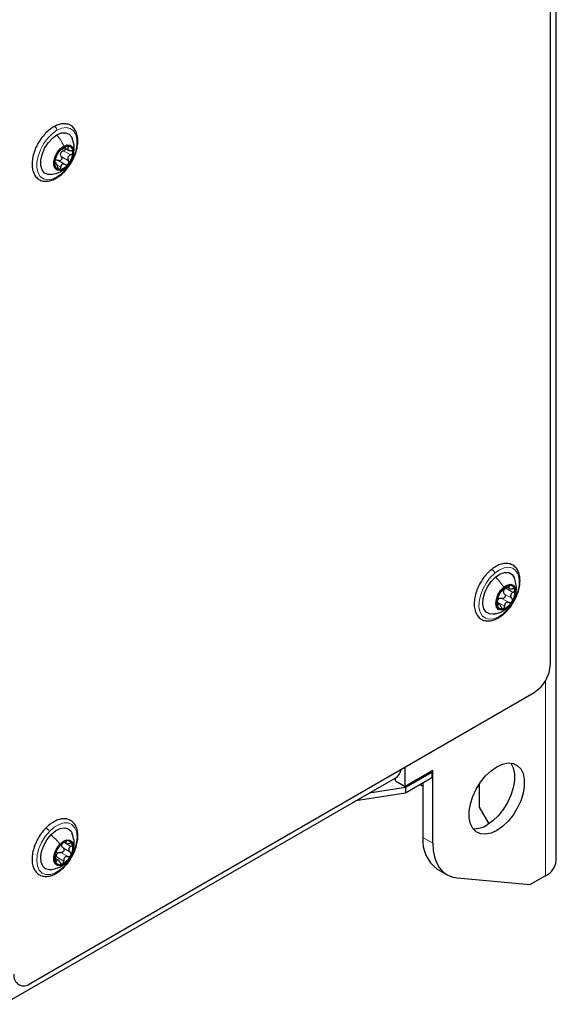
# Paper-space layout 'Blatt2' of a CAD drawing. Header units: millimetres. Extents: x 5 to 418, y 2 to 292.
# Tile 11 of 27: x 313 to 336, y 86 to 129. Entities that reach past the tile are written whole.
import ezdxf

# ---------------------------------------------------------------- set-up
doc = ezdxf.new("R2010")
doc.units = ezdxf.units.MM

psp = doc.layouts.new('Blatt2')

# ---------------------------------------------------------------- linework, layer by layer
at = {"color": 7, "linetype": 'Continuous', "lineweight": 25}
for p, q in [((336.0638, 92.6585), (336.0638, 195.5426)), ((335.8073, 101.1915), (335.8073, 185.4585)), ((314.6653, 123.6409), (314.8466, 123.5362)), ((314.3077, 122.9637), (314.2492, 122.9974)), ((314.7042, 122.9126), (314.3906, 123.0936)), ((333.893, 104.5586), (334.0207, 104.4849)), ((333.5923, 103.8019), (333.4831, 103.8649)), ((313.1799, 87.3124), (335.1002, 99.9667)), ((329.4858, 95.8763), (329.4858, 96.7256)), ((330.6879, 96.5703), (329.4858, 95.8763)), ((330.6455, 96.4968), (329.5072, 95.8397)), ((330.603, 96.5213), (330.6455, 96.4968)), ((330.6455, 96.4968), (330.6455, 96.2518)), ((330.6879, 93.4153), (330.6879, 96.5703)), ((312.0206, 86.4145), (329.0544, 96.2479)), ((329.0615, 96.1213), (329.0615, 96.2521)), ((329.0615, 96.1213), (329.4858, 95.8763)), ((330.6455, 96.2518), (329.5072, 95.5947)), ((330.1495, 95.9655), (330.2636, 95.8996)), ((330.2636, 96.0314), (330.2636, 93.6602)), ((332.7102, 95.9845), (332.7102, 94.9772)), ((329.5072, 95.5947), (327.3431, 95.26)), ((329.5072, 95.8397), (327.9227, 95.5946)), ((329.5072, 95.8397), (329.5072, 95.5947)), ((332.7102, 94.9772), (333.126, 94.2571)), ((314.6448, 93.46), (314.7389, 93.4056)), ((314.4093, 92.6738), (314.2654, 92.7568)), ((330.8851, 92.2867), (331.3093, 92.0418)), ((331.7485, 91.9062), (334.9305, 91.6216)), ((335.5952, 92.0054), (334.9305, 91.6216))]:
    psp.add_line(p, q, dxfattribs=at)
at = {"color": 7, "linetype": 'Continuous', "lineweight": 18}
for p, q in [((314.7613, 123.7047), (314.8412, 123.6586)), ((314.5291, 123.2565), (314.8402, 123.0769)), ((314.6302, 123.5163), (314.9413, 123.3367)), ((314.2297, 122.9753), (314.2712, 122.9513)), ((314.3541, 122.8822), (314.505, 122.7951)), ((333.8724, 104.4995), (334.1835, 104.3199)), ((333.9742, 104.5898), (334.0137, 104.567)), ((333.5323, 104.0788), (333.5578, 104.036)), ((333.6985, 104.0566), (334.0096, 103.877)), ((333.812, 104.2425), (334.1231, 104.0629)), ((333.5017, 103.8924), (333.8128, 103.7128)), ((333.5051, 103.7882), (333.5294, 103.7741)), ((335.5952, 100.4859), (335.5952, 92.0054)), ((314.6351, 93.4571), (314.9463, 93.2774)), ((314.7155, 93.4721), (314.7312, 93.463)), ((330.2636, 93.6602), (330.6879, 93.4153)), ((314.3038, 93.0543), (314.3681, 92.9734)), ((314.5104, 93.0151), (314.8215, 92.8355)), ((314.606, 93.2099), (314.9171, 93.0303)), ((314.2773, 92.6588), (314.3235, 92.6321)), ((314.3231, 92.8209), (314.6342, 92.6413)), ((314.77, 92.6092), (314.7975, 92.6291))]:
    psp.add_line(p, q, dxfattribs=at)
at = {"color": 7, "linetype": 'Continuous', "lineweight": 18, "flags": 128}
for points in [[(314.3379, 122.3736), (314.1282, 122.2824), (313.9307, 122.2554), (313.7569, 122.2941), (313.617, 122.3964), (313.5192, 122.5562), (313.469, 122.7643), (313.4693, 123.0086), (313.5203, 123.2749), (313.6189, 123.5478), (313.7594, 123.8113), (313.9335, 124.0501), (314.1313, 124.2504), (314.3412, 124.4005)], [(314.3412, 124.4005), (314.551, 124.4918), (314.7485, 124.5188), (314.9222, 124.4801), (315.0621, 124.3778), (315.16, 124.218), (315.2102, 124.0099), (315.2098, 123.7655), (315.1588, 123.4992), (315.0602, 123.2264), (314.9198, 122.9629), (314.7456, 122.7241), (314.5478, 122.5238), (314.3379, 122.3736)], [(333.3822, 105.1565), (333.5926, 105.3019), (333.8018, 105.3878), (333.9977, 105.4092), (334.1689, 105.3649), (334.3055, 105.2574), (334.3995, 105.0931), (334.4455, 104.8814), (334.4407, 104.6346), (334.3855, 104.3671), (334.2831, 104.0945), (334.1394, 103.8325), (333.9628, 103.5964), (333.7635, 103.4)], [(333.7635, 103.4), (333.5532, 103.2546), (333.3439, 103.1687), (333.148, 103.1473), (332.9768, 103.1916), (332.8403, 103.299), (332.7463, 103.4634), (332.7003, 103.6751), (332.7051, 103.9219), (332.7602, 104.1894), (332.8627, 104.462), (333.0064, 104.724), (333.183, 104.96), (333.3822, 105.1565)], [(314.0157, 93.929), (314.2201, 94.1091), (314.4314, 94.235), (314.6374, 94.2993), (314.8261, 94.2983), (314.9865, 94.232), (315.1094, 94.1042), (315.1875, 93.9225), (315.2163, 93.6973), (315.1941, 93.4418), (315.1223, 93.1707), (315.005, 92.9), (314.8491, 92.6452), (314.6635, 92.4212)], [(314.6635, 92.4212), (314.4591, 92.241), (314.2477, 92.1151), (314.0417, 92.0508), (313.853, 92.0519), (313.6926, 92.1182), (313.5698, 92.246), (313.4917, 92.4277), (313.4629, 92.6529), (313.485, 92.9084), (313.5568, 93.1794), (313.6741, 93.4502), (313.8301, 93.705), (314.0157, 93.929)]]:
    psp.add_lwpolyline(points, dxfattribs=at)
at = {"color": 7, "linetype": 'Continuous', "lineweight": 25, "flags": 128}
for points in [[(314.0917, 122.4793), (313.9562, 122.4797), (313.8043, 122.5445), (313.6958, 122.6776), (313.6395, 122.8682), (313.6399, 123.1009), (313.6969, 123.3567), (313.806, 123.615), (313.9584, 123.8548), (314.1416, 124.0567), (314.3409, 124.2044)], [(314.3409, 124.2044), (314.54, 124.2859), (314.723, 124.2945), (314.8748, 124.2297), (314.9833, 124.0965), (314.9974, 124.0662)], [(314.6357, 122.7122), (314.4868, 122.6569), (314.356, 122.6689), (314.2589, 122.747), (314.2075, 122.8815), (314.2077, 123.0564), (314.2597, 123.2504), (314.3572, 123.4403), (314.4883, 123.6031), (314.6374, 123.7191)], [(314.6374, 123.7191), (314.7863, 123.7744), (314.9172, 123.7623), (315.0142, 123.6843), (315.0657, 123.5498), (315.0654, 123.3749), (315.0134, 123.1809), (314.9159, 122.991), (314.7848, 122.8282), (314.6357, 122.7122)], [(333.4566, 103.4057), (333.3291, 103.371), (333.1519, 103.3791), (333.0089, 103.4601), (332.9116, 103.6073), (332.8678, 103.8089), (332.8812, 104.0485), (332.9506, 104.3068), (333.0704, 104.5627), (333.2309, 104.7955), (333.4191, 104.9865)], [(333.4191, 104.9865), (333.6198, 105.1201), (333.8167, 105.1854), (333.9938, 105.1773), (334.1368, 105.0964), (334.2329, 104.9522)], [(333.9646, 103.6705), (333.8134, 103.5755), (333.6691, 103.5445), (333.549, 103.5814), (333.4676, 103.6816), (333.4347, 103.8331), (333.4543, 104.0177), (333.524, 104.2129), (333.6355, 104.3954), (333.7752, 104.5431)], [(333.7752, 104.5431), (333.9263, 104.6381), (334.0706, 104.6691), (334.1907, 104.6322), (334.2721, 104.5319), (334.305, 104.3804), (334.2854, 104.1959), (334.2157, 104.0006), (334.1043, 103.8182), (333.9646, 103.6705)], [(333.7238, 94.1399), (333.4739, 93.9653), (333.224, 93.8513), (332.9849, 93.803), (332.7673, 93.8225), (332.5806, 93.9088), (332.4328, 94.0583), (332.3306, 94.2644), (332.2784, 94.5181), (332.2784, 94.8083), (332.3306, 95.1223), (332.4328, 95.4465), (332.5806, 95.7665), (332.7673, 96.0685), (332.9849, 96.3392), (333.224, 96.5669), (333.4739, 96.7415), (333.7238, 96.8554), (333.9628, 96.9037), (334.1804, 96.8843), (334.3672, 96.7979), (334.5149, 96.6484), (334.6171, 96.4423), (334.6694, 96.1886), (334.6694, 95.8984), (334.6171, 95.5844), (334.5149, 95.2603), (334.3672, 94.9402), (334.1804, 94.6383), (333.9628, 94.3675), (333.7238, 94.1399)], [(334.0848, 96.9015), (334.0906, 96.8933), (334.1929, 96.6872), (334.2451, 96.4335), (334.2451, 96.1433), (334.1929, 95.8293), (334.0906, 95.5052), (333.9429, 95.1852), (333.7562, 94.8832), (333.5385, 94.6124), (333.2995, 94.3848), (333.0496, 94.2102)], [(314.0839, 92.2662), (314.014, 92.2623), (313.8504, 92.3031), (313.7263, 92.4145), (313.652, 92.5876), (313.6333, 92.8082), (313.6719, 93.0586), (313.7646, 93.3184), (313.9038, 93.5666), (314.0783, 93.7831)], [(314.0783, 93.7831), (314.2741, 93.9503), (314.4751, 94.0547), (314.6651, 94.0879), (314.8288, 94.0471), (314.9528, 93.9356), (314.9968, 93.8556)], [(314.7975, 92.6291), (314.6493, 92.5082), (314.4996, 92.4471), (314.3665, 92.4531), (314.2659, 92.5255), (314.21, 92.6556), (314.2056, 92.8276), (314.2531, 93.0209), (314.3469, 93.2121), (314.4756, 93.3781)], [(314.4756, 93.3781), (314.6238, 93.499), (314.7735, 93.5602), (314.9066, 93.5542), (315.0072, 93.4818), (315.0631, 93.3517), (315.0675, 93.1797), (315.02, 92.9864), (314.9262, 92.7952), (314.7975, 92.6291)], [(330.6879, 93.4153), (330.706, 93.106), (330.7602, 92.823), (330.8494, 92.5711), (330.9721, 92.3545), (331.1262, 92.1771), (331.3092, 92.0418), (331.5178, 91.951), (331.7485, 91.9062)]]:
    psp.add_lwpolyline(points, dxfattribs=at)
at = {"color": 7, "linetype": 'Continuous', "lineweight": 25}
for centre, radius, start, end in [((314.8644, 123.2169), 0.5098, 93.28875, 146.52079), ((314.7891, 123.4835), 0.2467, 350.64446, 79.23112), ((315.1, 122.9471), 0.8604, 140.1755, 177.28415), ((314.8042, 123.2944), 0.3155, 152.81252, 164.64761), ((314.1731, 123.4842), 0.8604, 320.17561, 357.28419), ((314.484, 122.9478), 0.2467, 170.64443, 259.23135), ((314.4087, 123.2144), 0.5098, 273.28895, 326.52059), ((334.195, 103.9713), 0.6728, 107.87366, 151.81619), ((334.0427, 104.4032), 0.2153, 6.97798, 104.55937), ((333.5294, 104.3339), 0.7332, 326.05953, 7.47447), ((334.2104, 103.8796), 0.7333, 146.06051, 187.47352), ((333.715, 103.8477), 0.2453, 122.84359, 136.84851), ((334.0295, 104.3202), 0.2678, 160.16096, 173.3707), ((333.697, 103.8104), 0.2153, 186.97828, 284.55977), ((333.5447, 104.2423), 0.6728, 287.8742, 331.81609), ((334.2721, 101.2613), 1.5368, 302.60547, 357.39444), ((328.754, 96.7326), 0.5703, 301.78679, 349.28364), ((332.5015, 95.0565), 1.0083, 266.43068, 302.93017), ((315.0389, 92.788), 0.7814, 116.20248, 155.84333), ((314.7688, 93.3091), 0.2248, 165.84699, 180.6923), ((314.8022, 93.2969), 0.2206, 23.51492, 119.40837), ((314.4119, 93.2088), 0.6183, 329.98095, 16.5582), ((331.7728, 93.5157), 1.5161, 174.52948, 234.15837), ((314.8612, 92.7985), 0.6183, 149.98059, 196.55835), ((314.574, 92.7747), 0.2862, 129.70622, 142.33981), ((314.2342, 93.2192), 0.7814, 296.20263, 335.84306), ((314.4709, 92.7103), 0.2207, 203.51513, 299.40767), ((335.2631, 92.7383), 0.8047, 294.3746, 354.30512), ((312.9039, 87.6508), 0.4367, 170.7859, 309.20334)]:
    psp.add_arc(centre, radius, start, end, dxfattribs=at)
for points, knots in [([(314.1965, 124.5535), (314.1584, 124.53), (314.0441, 124.4593), (313.8702, 124.3082), (313.6841, 124.0962), (313.5238, 123.8544), (313.3956, 123.5945), (313.3051, 123.3272), (313.257, 123.0631), (313.2549, 122.8122), (313.3026, 122.5851), (313.4027, 122.3951), (313.5505, 122.2593), (313.7302, 122.1874), (313.9265, 122.1781), (314.1265, 122.2226), (314.2504, 122.2865), (314.3129, 122.3186)], [0, 0, 0, 0, 0.0383977, 0.1151932, 0.1963733, 0.2798015, 0.3631893, 0.4442698, 0.5211159, 0.5924911, 0.6580978, 0.7182173, 0.7736779, 0.826625, 0.8807427, 0.9399253, 1, 1, 1, 1]), ([(314.3129, 122.3186), (314.351, 122.3422), (314.4654, 122.4128), (314.6393, 122.5639), (314.8253, 122.776), (314.9856, 123.0177), (315.1139, 123.2776), (315.2043, 123.545), (315.2525, 123.8091), (315.2546, 124.0599), (315.2069, 124.287), (315.1067, 124.477), (314.9589, 124.6129), (314.7792, 124.6847), (314.5829, 124.694), (314.383, 124.6495), (314.259, 124.5857), (314.1965, 124.5535)], [0, 0, 0, 0, 0.0383977, 0.1151935, 0.1963735, 0.2798017, 0.3631891, 0.4442695, 0.5211157, 0.5924913, 0.6580975, 0.718217, 0.7736778, 0.8266249, 0.8807428, 0.9399253, 1, 1, 1, 1]), ([(314.8352, 123.7259), (314.8257, 123.7254), (314.8044, 123.7245), (314.7724, 123.7114), (314.7392, 123.6939), (314.7183, 123.6786), (314.7078, 123.6709)], [0, 0, 0, 0, 0.2005975, 0.4503652, 0.7248563, 1, 1, 1, 1]), ([(314.8412, 123.6586), (314.8467, 123.6662), (314.8566, 123.6795), (314.8638, 123.7016), (314.8552, 123.7221), (314.8422, 123.7246), (314.8352, 123.7259)], [0, 0, 0, 0, 0.3234404, 0.5720434, 0.7684456, 1, 1, 1, 1]), ([(315.0707, 123.4572), (315.0812, 123.5197), (315.1156, 123.726), (315.0458, 123.9269), (314.9972, 124.0669)], [0, 0, 0, 0, 0.3026829, 1, 1, 1, 1]), ([(314.2715, 123.1294), (314.2801, 123.152), (314.2936, 123.1874), (314.311, 123.2362), (314.3253, 123.2743), (314.3396, 123.3101), (314.3559, 123.3479), (314.3664, 123.3739), (314.3726, 123.3892)], [0, 0, 0, 0, 0.2603313, 0.4079714, 0.5573119, 0.6984507, 0.8223358, 1, 1, 1, 1]), ([(314.4392, 123.4981), (314.4312, 123.4878), (314.4157, 123.4678), (314.3968, 123.4378), (314.3821, 123.4119), (314.3754, 123.3959), (314.3726, 123.3892)], [0, 0, 0, 0, 0.3052472, 0.59279, 0.830149, 1, 1, 1, 1]), ([(314.5291, 123.2565), (314.5349, 123.2456), (314.5466, 123.2233), (314.5508, 123.1847), (314.5438, 123.1463), (314.525, 123.112), (314.4966, 123.0867), (314.4623, 123.0742), (314.4265, 123.0751), (314.4059, 123.0855), (314.3955, 123.0907)], [0, 0, 0, 0, 0.1256294, 0.2545117, 0.3871221, 0.5190281, 0.6459505, 0.7666545, 0.8828685, 1, 1, 1, 1]), ([(314.5063, 123.555), (314.5036, 123.555), (314.4948, 123.5549), (314.4807, 123.5418), (314.4606, 123.5241), (314.4469, 123.5075), (314.4392, 123.4981)], [0, 0, 0, 0, 0.0874929, 0.2861737, 0.6000701, 1, 1, 1, 1]), ([(314.5291, 123.2565), (314.5188, 123.2753), (314.4981, 123.313), (314.4993, 123.3562), (314.4999, 123.3779)], [0, 0, 0, 0, 0.4955308, 1, 1, 1, 1]), ([(314.5063, 123.555), (314.5132, 123.5554), (314.5275, 123.5563), (314.5488, 123.569), (314.575, 123.5829), (314.606, 123.6017), (314.6519, 123.63), (314.6854, 123.6545), (314.7078, 123.6709)], [0, 0, 0, 0, 0.0873381, 0.181481, 0.3105602, 0.4692025, 0.6445238, 1, 1, 1, 1]), ([(314.5235, 123.4386), (314.5381, 123.4557), (314.5674, 123.4902), (314.6092, 123.5075), (314.6302, 123.5163)], [0, 0, 0, 0, 0.4973555, 1, 1, 1, 1]), ([(314.7186, 123.6101), (314.7176, 123.6034), (314.7146, 123.5844), (314.6951, 123.5577), (314.6664, 123.5319), (314.6423, 123.5215), (314.6302, 123.5163)], [0, 0, 0, 0, 0.1489435, 0.4225013, 0.7092095, 1, 1, 1, 1]), ([(314.9413, 123.3367), (314.9156, 123.3251), (314.8771, 123.3078), (314.8384, 123.2671), (314.8176, 123.231), (314.8085, 123.1908), (314.8098, 123.1367), (314.8281, 123.1007), (314.8402, 123.0769)], [0, 0, 0, 0, 0.2559572, 0.3839057, 0.5099458, 0.6347157, 0.7585069, 1, 1, 1, 1]), ([(314.8412, 123.6586), (314.8291, 123.6424), (314.812, 123.6194), (314.8087, 123.5822), (314.8187, 123.5575), (314.8403, 123.5385), (314.881, 123.519), (314.9167, 123.5165), (314.9416, 123.5148)], [0, 0, 0, 0, 0.24377642, 0.34645966, 0.44749807, 0.56170047, 0.69435998, 1, 1, 1, 1]), ([(314.9413, 123.3367), (314.9534, 123.3419), (314.9773, 123.3522), (315.0063, 123.3779), (315.0277, 123.4086), (315.031, 123.4321), (315.0325, 123.4434)], [0, 0, 0, 0, 0.263598, 0.5247921, 0.7733626, 1, 1, 1, 1]), ([(315.0325, 123.4434), (315.0312, 123.4538), (315.0286, 123.4744), (315.0064, 123.4985), (314.9762, 123.5125), (314.9535, 123.514), (314.9416, 123.5148)], [0, 0, 0, 0, 0.2389667, 0.4737069, 0.7246981, 1, 1, 1, 1]), ([(314.2715, 123.1294), (314.2676, 123.1191), (314.2593, 123.0969), (314.2498, 123.0615), (314.2424, 123.0246), (314.2412, 122.9997), (314.2406, 122.9879)], [0, 0, 0, 0, 0.2274221, 0.4873961, 0.7558399, 1, 1, 1, 1]), ([(314.2406, 122.9879), (314.241, 122.979), (314.2418, 122.9645), (314.2464, 122.9448), (314.2622, 122.9399), (314.2679, 122.9471), (314.2712, 122.9513)], [0, 0, 0, 0, 0.3956764, 0.6427075, 0.7914493, 1, 1, 1, 1]), ([(314.3717, 122.8074), (314.3667, 122.834), (314.3594, 122.8724), (314.3414, 122.918), (314.3275, 122.9437), (314.3137, 122.961), (314.2914, 122.9718), (314.2793, 122.9595), (314.2712, 122.9513)], [0, 0, 0, 0, 0.3793023, 0.5473488, 0.6862299, 0.7880276, 0.859026, 1, 1, 1, 1]), ([(314.2862, 123.1127), (314.305, 123.1146), (314.3436, 123.1184), (314.3779, 123.1001), (314.3955, 123.0907)], [0, 0, 0, 0, 0.4863317, 1, 1, 1, 1]), ([(314.7066, 122.9111), (314.6846, 122.9219), (314.652, 122.9378), (314.6042, 122.9363), (314.5711, 122.9248), (314.5439, 122.9017), (314.5164, 122.8593), (314.5096, 122.8212), (314.505, 122.7951)], [0, 0, 0, 0, 0.248437, 0.3680311, 0.485107, 0.6045001, 0.7300356, 1, 1, 1, 1]), ([(314.7066, 122.9111), (314.7169, 122.9059), (314.7375, 122.8955), (314.7732, 122.8947), (314.8079, 122.9067), (314.8251, 122.9242), (314.8339, 122.9331)], [0, 0, 0, 0, 0.2427467, 0.4849954, 0.7356908, 1, 1, 1, 1]), ([(314.8339, 122.9331), (314.841, 122.9441), (314.8553, 122.9661), (314.8618, 123.005), (314.8578, 123.0436), (314.846, 123.0659), (314.8402, 123.0769)], [0, 0, 0, 0, 0.2540281, 0.5090022, 0.7579041, 1, 1, 1, 1]), ([(314.0892, 122.4789), (314.1718, 122.494), (314.326, 122.5221), (314.4656, 122.5932), (314.5305, 122.6262)], [0, 0, 0, 0, 0.5354284, 1, 1, 1, 1]), ([(314.3717, 122.8074), (314.3741, 122.7948), (314.3786, 122.7706), (314.3927, 122.739), (314.4116, 122.7135), (314.4297, 122.7079), (314.4379, 122.7054)], [0, 0, 0, 0, 0.2969329, 0.5703705, 0.8045958, 1, 1, 1, 1]), ([(314.4379, 122.7054), (314.4462, 122.7063), (314.464, 122.7084), (314.4846, 122.7305), (314.4991, 122.7598), (314.503, 122.7829), (314.505, 122.7951)], [0, 0, 0, 0, 0.1986517, 0.4282771, 0.6982262, 1, 1, 1, 1]), ([(314.5279, 122.6247), (314.5916, 122.6634), (314.6755, 122.7144), (314.7403, 122.7873), (314.7559, 122.8049)], [0, 0, 0, 0, 0.75845762, 1, 1, 1, 1]), ([(333.2205, 105.2976), (333.1845, 105.2659), (333.0774, 105.1718), (332.9199, 104.9896), (332.7589, 104.7488), (332.6303, 104.4889), (332.5393, 104.2216), (332.4906, 103.9574), (332.4879, 103.7064), (332.535, 103.4789), (332.6345, 103.2884), (332.7818, 103.1517), (332.9611, 103.0791), (333.1576, 103.0687), (333.3639, 103.1162), (333.5691, 103.2135), (333.6932, 103.3089), (333.7555, 103.3568)], [0, 0, 0, 0, 0.04113685, 0.1222043, 0.20561924, 0.28902238, 0.37014571, 0.44705484, 0.51850288, 0.58417957, 0.64436403, 0.69987473, 0.75283163, 0.80691332, 0.86601271, 0.93272395, 1, 1, 1, 1]), ([(333.7555, 103.3568), (333.7916, 103.3885), (333.8986, 103.4827), (334.0562, 103.6648), (334.2172, 103.9056), (334.3458, 104.1655), (334.4368, 104.4328), (334.4855, 104.697), (334.4881, 104.9481), (334.4411, 105.1756), (334.3416, 105.3661), (334.1943, 105.5027), (334.015, 105.5753), (333.8185, 105.5858), (333.6122, 105.5382), (333.4069, 105.4409), (333.2828, 105.3455), (333.2205, 105.2976)], [0, 0, 0, 0, 0.0411369, 0.1222039, 0.2056189, 0.2890223, 0.3701455, 0.4470546, 0.5185027, 0.5841792, 0.6443637, 0.6998745, 0.7528322, 0.8069139, 0.8660125, 0.9327246, 1, 1, 1, 1]), ([(334.2825, 104.204), (334.2884, 104.2184), (334.3266, 104.3106), (334.3299, 104.4835), (334.3141, 104.7254), (334.2601, 104.8754), (334.2294, 104.9605)], [0, 0, 0, 0, 0.0602478, 0.3862769, 0.6516108, 1, 1, 1, 1]), ([(333.6699, 104.3713), (333.6787, 104.3772), (333.6952, 104.3881), (333.7189, 104.4087), (333.745, 104.4303), (333.7748, 104.4552), (333.8166, 104.4897), (333.8468, 104.5174), (333.8667, 104.5355)], [0, 0, 0, 0, 0.1240586, 0.2312546, 0.3658877, 0.5212606, 0.685267, 1, 1, 1, 1]), ([(333.7776, 104.4111), (333.7896, 104.4292), (333.8142, 104.4662), (333.8528, 104.4883), (333.8724, 104.4995)], [0, 0, 0, 0, 0.490522, 1, 1, 1, 1]), ([(333.9886, 104.6115), (333.9785, 104.6084), (333.9566, 104.6016), (333.9256, 104.583), (333.8947, 104.5611), (333.8758, 104.5439), (333.8667, 104.5355)], [0, 0, 0, 0, 0.2163397, 0.4736544, 0.7429996, 1, 1, 1, 1]), ([(334.0137, 104.567), (334.0176, 104.5735), (334.0242, 104.5845), (334.0256, 104.6046), (334.0084, 104.6154), (333.996, 104.613), (333.9886, 104.6115)], [0, 0, 0, 0, 0.30070828, 0.51170412, 0.70642272, 1, 1, 1, 1]), ([(334.0137, 104.567), (334.0052, 104.5527), (333.9932, 104.5326), (333.9997, 104.502), (334.0167, 104.4854), (334.0423, 104.4751), (334.0876, 104.4669), (334.1243, 104.4712), (334.15, 104.4743)], [0, 0, 0, 0, 0.2103201, 0.2970124, 0.3922779, 0.5128685, 0.6593002, 1, 1, 1, 1]), ([(334.2564, 104.4293), (334.2529, 104.4382), (334.2458, 104.4563), (334.2183, 104.4723), (334.1855, 104.4785), (334.1623, 104.4757), (334.15, 104.4743)], [0, 0, 0, 0, 0.2187774, 0.4497207, 0.7103729, 1, 1, 1, 1]), ([(334.1835, 104.3199), (334.1947, 104.3265), (334.2167, 104.3395), (334.2415, 104.3669), (334.2579, 104.3977), (334.2569, 104.4192), (334.2564, 104.4293)], [0, 0, 0, 0, 0.2779021, 0.5439615, 0.7864915, 1, 1, 1, 1]), ([(333.4959, 103.9284), (333.5026, 103.9538), (333.5129, 103.9927), (333.5245, 104.0451), (333.5334, 104.0836), (333.5415, 104.1182), (333.5502, 104.1514), (333.5542, 104.1733), (333.5564, 104.1854)], [0, 0, 0, 0, 0.2980018, 0.4567449, 0.6101173, 0.7472996, 0.8600289, 1, 1, 1, 1]), ([(333.5017, 103.8924), (333.5026, 103.9148), (333.5044, 103.9585), (333.5256, 103.9968), (333.536, 104.0154)], [0, 0, 0, 0, 0.5112769, 1, 1, 1, 1]), ([(333.602, 104.289), (333.5955, 104.2779), (333.5832, 104.257), (333.5695, 104.2273), (333.5599, 104.2041), (333.5574, 104.1905), (333.5564, 104.1854)], [0, 0, 0, 0, 0.33971375, 0.63770815, 0.86219777, 1, 1, 1, 1]), ([(333.5819, 104.0538), (333.6011, 104.06), (333.6396, 104.0725), (333.6788, 104.062), (333.6985, 104.0566)], [0, 0, 0, 0, 0.4965954, 1, 1, 1, 1]), ([(333.6699, 104.3713), (333.6662, 104.3688), (333.6561, 104.362), (333.6409, 104.3443), (333.6215, 104.3197), (333.6089, 104.2997), (333.602, 104.289)], [0, 0, 0, 0, 0.1229995, 0.3418603, 0.6450208, 1, 1, 1, 1]), ([(333.812, 104.2425), (333.8195, 104.2333), (333.8348, 104.2145), (333.8449, 104.1782), (333.8431, 104.1399), (333.8286, 104.1034), (333.803, 104.0737), (333.7699, 104.0549), (333.7332, 104.0481), (333.71, 104.0538), (333.6985, 104.0566)], [0, 0, 0, 0, 0.1200595, 0.2427329, 0.3709205, 0.5024298, 0.6332108, 0.7599939, 0.8811559, 1, 1, 1, 1]), ([(333.812, 104.2425), (333.7987, 104.2583), (333.772, 104.2898), (333.7663, 104.3306), (333.7635, 104.3511)], [0, 0, 0, 0, 0.49940322, 1, 1, 1, 1]), ([(334.1835, 104.3199), (334.1597, 104.3054), (334.1242, 104.2838), (334.0914, 104.2399), (334.0761, 104.2031), (334.0732, 104.1641), (334.0832, 104.1134), (334.1072, 104.0831), (334.1231, 104.0629)], [0, 0, 0, 0, 0.2633334, 0.3916079, 0.5160605, 0.6382736, 0.7597796, 1, 1, 1, 1]), ([(334.1377, 103.9246), (334.1434, 103.9364), (334.1547, 103.9597), (334.1559, 103.9985), (334.146, 104.0348), (334.1307, 104.0536), (334.1231, 104.0629)], [0, 0, 0, 0, 0.261664, 0.5162877, 0.7610275, 1, 1, 1, 1]), ([(333.3102, 103.3685), (333.4253, 103.3921), (333.5961, 103.4271), (333.7968, 103.5327), (333.8833, 103.5979), (333.9246, 103.629)], [0, 0, 0, 0, 0.5187433, 0.7703266, 1, 1, 1, 1]), ([(333.4959, 103.9284), (333.4929, 103.9167), (333.4865, 103.8925), (333.4811, 103.8551), (333.4786, 103.8184), (333.4819, 103.795), (333.4834, 103.7842)], [0, 0, 0, 0, 0.2483826, 0.5157284, 0.7766319, 1, 1, 1, 1]), ([(333.4834, 103.7842), (333.4851, 103.7766), (333.4881, 103.7642), (333.5028, 103.7504), (333.5201, 103.7582), (333.5259, 103.7681), (333.5294, 103.7741)], [0, 0, 0, 0, 0.3231825, 0.5258843, 0.7170178, 1, 1, 1, 1]), ([(333.6658, 103.6813), (333.6571, 103.7059), (333.6446, 103.7412), (333.6181, 103.7797), (333.5987, 103.7993), (333.578, 103.8095), (333.5491, 103.8054), (333.5376, 103.787), (333.5294, 103.7741)], [0, 0, 0, 0, 0.3525395, 0.5047585, 0.629549, 0.7251894, 0.8062031, 1, 1, 1, 1]), ([(333.6658, 103.6813), (333.6699, 103.6696), (333.6778, 103.6472), (333.6974, 103.6199), (333.7228, 103.601), (333.742, 103.6017), (333.7512, 103.602)], [0, 0, 0, 0, 0.2924904, 0.5576787, 0.7890787, 1, 1, 1, 1]), ([(333.7512, 103.602), (333.76, 103.6057), (333.7791, 103.6135), (333.7982, 103.6411), (333.8107, 103.6749), (333.8121, 103.6999), (333.8128, 103.7128)], [0, 0, 0, 0, 0.2087392, 0.4477938, 0.7149381, 1, 1, 1, 1]), ([(334.0096, 103.877), (333.9851, 103.8828), (333.9482, 103.8913), (333.8994, 103.8788), (333.8666, 103.8596), (333.8412, 103.8302), (333.8175, 103.7816), (333.8147, 103.7405), (333.8128, 103.7128)], [0, 0, 0, 0, 0.2402936, 0.3605157, 0.4810298, 0.6048147, 0.7332749, 1, 1, 1, 1]), ([(334.0096, 103.877), (334.021, 103.8742), (334.0442, 103.8685), (334.0807, 103.8753), (334.1144, 103.8936), (334.1298, 103.9141), (334.1377, 103.9246)], [0, 0, 0, 0, 0.2380658, 0.4821516, 0.7366732, 1, 1, 1, 1]), ([(314.665, 92.3868), (314.6987, 92.4235), (314.7979, 92.5312), (314.9401, 92.7306), (315.0789, 92.9857), (315.1812, 93.2521), (315.2426, 93.5182), (315.259, 93.7741), (315.2268, 94.0096), (315.1425, 94.2125), (315.0078, 94.3663), (314.8358, 94.4578), (314.6433, 94.4856), (314.439, 94.4548), (314.2287, 94.3679), (314.0246, 94.2348), (313.9042, 94.1188), (313.8444, 94.0613)], [0, 0, 0, 0, 0.042672, 0.1255631, 0.2092068, 0.2912174, 0.3695112, 0.4426194, 0.5099401, 0.5716573, 0.6283927, 0.6817456, 0.7351788, 0.7924398, 0.8568631, 0.9289624, 1, 1, 1, 1]), ([(313.8444, 94.0613), (313.8107, 94.0247), (313.7115, 93.9169), (313.5694, 93.7175), (313.4305, 93.4624), (313.3282, 93.196), (313.2668, 92.9299), (313.2504, 92.674), (313.2827, 92.4385), (313.3669, 92.2356), (313.5016, 92.0818), (313.6736, 91.9903), (313.8661, 91.9625), (314.0704, 91.9933), (314.2807, 92.0802), (314.4848, 92.2134), (314.6052, 92.3293), (314.665, 92.3868)], [0, 0, 0, 0, 0.042672, 0.1255631, 0.2092068, 0.2912173, 0.3695112, 0.4426193, 0.50994, 0.5716573, 0.6283925, 0.6817456, 0.7351787, 0.7924398, 0.8568631, 0.9289624, 1, 1, 1, 1]), ([(315.0644, 93.1921), (315.0729, 93.2203), (315.1058, 93.3293), (315.0918, 93.5625), (315.0308, 93.7504), (314.9958, 93.8581)], [0, 0, 0, 0, 0.1291505, 0.5006121, 1, 1, 1, 1]), ([(314.3913, 93.2066), (314.401, 93.2162), (314.4181, 93.2332), (314.4426, 93.2601), (314.4679, 93.2865), (314.4959, 93.3152), (314.5338, 93.353), (314.561, 93.3819), (314.5787, 93.4007)], [0, 0, 0, 0, 0.1519511, 0.2676227, 0.4053873, 0.557878, 0.7136212, 1, 1, 1, 1]), ([(314.606, 93.2099), (314.5907, 93.223), (314.5604, 93.2491), (314.5494, 93.2874), (314.544, 93.3064)], [0, 0, 0, 0, 0.5051418, 1, 1, 1, 1]), ([(314.6939, 93.4892), (314.6837, 93.4842), (314.6621, 93.4737), (314.6323, 93.4517), (314.6038, 93.4273), (314.5868, 93.4093), (314.5787, 93.4007)], [0, 0, 0, 0, 0.2301738, 0.4929076, 0.7574688, 1, 1, 1, 1]), ([(314.7312, 93.463), (314.7341, 93.4686), (314.739, 93.4779), (314.7339, 93.4952), (314.7137, 93.4966), (314.7014, 93.492), (314.6939, 93.4892)], [0, 0, 0, 0, 0.2610518, 0.4360619, 0.650734, 1, 1, 1, 1]), ([(314.7312, 93.463), (314.7253, 93.4503), (314.7168, 93.4321), (314.731, 93.4088), (314.7514, 93.3992), (314.7789, 93.3948), (314.8265, 93.3948), (314.8635, 93.4037), (314.8893, 93.41)], [0, 0, 0, 0, 0.176652, 0.2526147, 0.3484035, 0.4775733, 0.6357351, 1, 1, 1, 1]), ([(315.0045, 93.385), (314.9995, 93.3924), (314.9889, 93.4081), (314.9588, 93.4176), (314.925, 93.4186), (314.9016, 93.4129), (314.8893, 93.41)], [0, 0, 0, 0, 0.2050278, 0.4362005, 0.7038201, 1, 1, 1, 1]), ([(314.9463, 93.2774), (314.9567, 93.2848), (314.9767, 93.2991), (314.9981, 93.3267), (315.0108, 93.3568), (315.0065, 93.376), (315.0045, 93.385)], [0, 0, 0, 0, 0.2894822, 0.5584125, 0.7951946, 1, 1, 1, 1]), ([(314.2666, 92.7646), (314.2715, 92.7913), (314.2789, 92.8317), (314.2856, 92.8854), (314.2902, 92.9231), (314.2937, 92.9557), (314.2976, 92.9845), (314.2964, 93.0025), (314.2958, 93.0118)], [0, 0, 0, 0, 0.3269616, 0.4941058, 0.6503834, 0.7842824, 0.8882306, 1, 1, 1, 1]), ([(314.3259, 93.1078), (314.3205, 93.0965), (314.3107, 93.0757), (314.3012, 93.0473), (314.2948, 93.0266), (314.2955, 93.0156), (314.2958, 93.0118)], [0, 0, 0, 0, 0.3695803, 0.6759759, 0.8886947, 1, 1, 1, 1]), ([(314.3231, 92.8209), (314.3221, 92.8436), (314.3201, 92.8884), (314.3384, 92.9293), (314.3475, 92.9495)], [0, 0, 0, 0, 0.5056541, 1, 1, 1, 1]), ([(314.3913, 93.2066), (314.3872, 93.2024), (314.3767, 93.1917), (314.3613, 93.1698), (314.3431, 93.1413), (314.3318, 93.1194), (314.3259, 93.1078)], [0, 0, 0, 0, 0.14822274, 0.37779423, 0.67281299, 1, 1, 1, 1]), ([(314.3912, 92.9948), (314.4101, 93.0039), (314.448, 93.022), (314.4896, 93.0174), (314.5104, 93.0151)], [0, 0, 0, 0, 0.5012062, 1, 1, 1, 1]), ([(314.606, 93.2099), (314.6147, 93.202), (314.6322, 93.1863), (314.6467, 93.1527), (314.6491, 93.1154), (314.6381, 93.0781), (314.6151, 93.0461), (314.5835, 93.0235), (314.547, 93.0117), (314.5225, 93.014), (314.5104, 93.0151)], [0, 0, 0, 0, 0.11758905, 0.23613137, 0.36023528, 0.48982534, 0.62187209, 0.75244851, 0.87799096, 1, 1, 1, 1]), ([(314.8215, 92.8355), (314.8336, 92.8344), (314.8581, 92.8321), (314.8943, 92.8439), (314.9266, 92.866), (314.9403, 92.8883), (314.9472, 92.8995)], [0, 0, 0, 0, 0.2383356, 0.4849924, 0.7406533, 1, 1, 1, 1]), ([(314.9463, 93.2774), (314.9242, 93.2614), (314.8916, 93.2377), (314.8637, 93.1928), (314.8528, 93.1566), (314.8547, 93.1195), (314.8711, 93.0726), (314.8987, 93.0472), (314.9171, 93.0303)], [0, 0, 0, 0, 0.267266, 0.3945246, 0.5166634, 0.6365359, 0.7569135, 1, 1, 1, 1]), ([(314.9472, 92.8995), (314.9518, 92.9116), (314.9607, 92.9353), (314.9578, 92.973), (314.9434, 93.0066), (314.9258, 93.0224), (314.9171, 93.0303)], [0, 0, 0, 0, 0.2645107, 0.51737, 0.7599452, 1, 1, 1, 1]), ([(314.08, 92.2657), (314.2176, 92.2967), (314.4194, 92.3422), (314.6433, 92.4831), (314.7335, 92.5654), (314.7755, 92.6038)], [0, 0, 0, 0, 0.53356128, 0.78259107, 1, 1, 1, 1]), ([(314.2666, 92.7646), (314.2643, 92.7522), (314.2597, 92.727), (314.2577, 92.6891), (314.2589, 92.6534), (314.2656, 92.632), (314.2686, 92.6223)], [0, 0, 0, 0, 0.262343, 0.5341528, 0.7896541, 1, 1, 1, 1]), ([(314.2686, 92.6223), (314.2718, 92.6156), (314.2772, 92.6041), (314.2972, 92.5987), (314.3133, 92.6123), (314.3198, 92.6248), (314.3235, 92.6321)], [0, 0, 0, 0, 0.2697255, 0.4617054, 0.6867311, 1, 1, 1, 1]), ([(314.4817, 92.5791), (314.4703, 92.6018), (314.454, 92.6343), (314.4218, 92.6664), (314.3982, 92.6811), (314.3737, 92.6843), (314.3433, 92.6705), (314.3317, 92.648), (314.3235, 92.6321)], [0, 0, 0, 0, 0.3277008, 0.468637, 0.5862329, 0.6833784, 0.7759512, 1, 1, 1, 1]), ([(314.4817, 92.5791), (314.4871, 92.5682), (314.4975, 92.5476), (314.5211, 92.5241), (314.5504, 92.5111), (314.5697, 92.5158), (314.5793, 92.5181)], [0, 0, 0, 0, 0.2842074, 0.5421397, 0.7745202, 1, 1, 1, 1]), ([(314.5793, 92.5181), (314.5883, 92.5235), (314.6074, 92.5351), (314.6251, 92.5662), (314.6353, 92.6024), (314.6346, 92.6282), (314.6342, 92.6413)], [0, 0, 0, 0, 0.2179466, 0.4621294, 0.7261046, 1, 1, 1, 1]), ([(314.8215, 92.8355), (314.7957, 92.8375), (314.7568, 92.8405), (314.7083, 92.8208), (314.6765, 92.7968), (314.6531, 92.7635), (314.633, 92.7117), (314.6337, 92.6695), (314.6342, 92.6413)], [0, 0, 0, 0, 0.2390557, 0.3606529, 0.4833259, 0.6089592, 0.7379133, 1, 1, 1, 1])]:
    psp.add_open_spline(points, degree=3, knots=knots, dxfattribs=at)
at = {"color": 7, "linetype": 'Continuous', "lineweight": 18}
for points, knots in [([(314.3412, 124.4005), (314.3398, 124.4145), (314.3368, 124.4438), (314.3177, 124.485), (314.2913, 124.5216), (314.26, 124.5476), (314.2262, 124.5626), (314.2057, 124.5563), (314.1965, 124.5535)], [0, 0, 0, 0, 0.1751978, 0.3691864, 0.5631224, 0.7381874, 0.8824754, 1, 1, 1, 1]), ([(314.3409, 124.2044), (314.3983, 124.1288), (314.5137, 123.9771), (314.596, 123.8053), (314.6374, 123.7191)], [0, 0, 0, 0, 0.4982232, 1, 1, 1, 1]), ([(314.493, 122.6091), (314.4963, 122.61), (314.5537, 122.6239), (314.5959, 122.6694), (314.6357, 122.7122)], [0, 0, 0, 0, 0.0579136, 1, 1, 1, 1]), ([(314.3379, 122.3736), (314.3368, 122.3626), (314.3349, 122.3425), (314.3222, 122.3204), (314.3129, 122.3186), (314.3129, 122.3186)], [0, 0, 0, 0, 0.54995, 0.9988492, 1, 1, 1, 1]), ([(333.3822, 105.1565), (333.3783, 105.1688), (333.3696, 105.1955), (333.3448, 105.232), (333.315, 105.2651), (333.2817, 105.2905), (333.2531, 105.3031), (333.2277, 105.3059), (333.2224, 105.2978), (333.2216, 105.2964)], [0, 0, 0, 0, 0.1649401, 0.3580889, 0.5567411, 0.7367657, 0.8791739, 0.9800551, 1, 1, 1, 1]), ([(333.4191, 104.9865), (333.4844, 104.9169), (333.6145, 104.7782), (333.7218, 104.6212), (333.7752, 104.5431)], [0, 0, 0, 0, 0.50204208, 1, 1, 1, 1]), ([(333.7635, 103.4), (333.7656, 103.3898), (333.7688, 103.3738), (333.7583, 103.3622), (333.7545, 103.358)], [0, 0, 0, 0, 0.63815351, 1, 1, 1, 1]), ([(314.0157, 93.929), (314.0099, 93.9397), (313.997, 93.9637), (313.9686, 93.996), (313.9363, 94.0263), (313.902, 94.0508), (313.8757, 94.0628), (313.8509, 94.0695), (313.8468, 94.0615), (313.8459, 94.0599)], [0, 0, 0, 0, 0.1598967, 0.3546645, 0.5586008, 0.7440507, 0.8874277, 0.9779148, 1, 1, 1, 1]), ([(314.0783, 93.7831), (314.149, 93.7188), (314.2892, 93.5914), (314.4139, 93.4488), (314.4756, 93.3781)], [0, 0, 0, 0, 0.5044317, 1, 1, 1, 1]), ([(314.6635, 92.4212), (314.6675, 92.4127), (314.6733, 92.4008), (314.6657, 92.3911), (314.6635, 92.3882)], [0, 0, 0, 0, 0.7053755, 1, 1, 1, 1])]:
    psp.add_open_spline(points, degree=3, knots=knots, dxfattribs=at)

doc.saveas('drawing.dxf')
